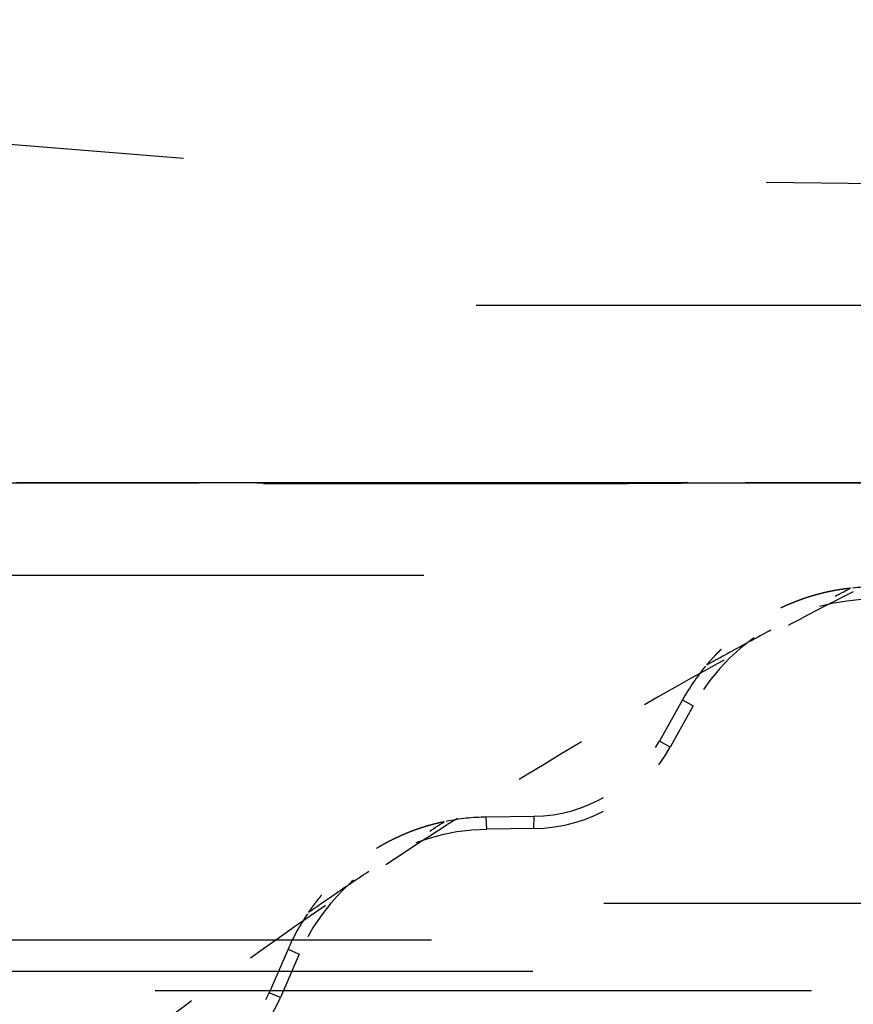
# Model space of a CAD drawing. Header units: millimetres. Extents: x 14186 to 17588, y 1400 to 3805.
# Tile 90 of 256: x 16303.34 to 16304.48, y 2698.79 to 2700.14. Entities that reach past the tile are written whole.
import ezdxf

# ---------------------------------------------------------------- set-up
doc = ezdxf.new("R2010")
doc.units = ezdxf.units.MM
doc.linetypes.add('HIDDEN', pattern=[0.2, 0.1, -0.1])
doc.layers.add('DEFAULT_2', color=8, linetype='HIDDEN')
doc.layers.add('dim', color=82, linetype='Continuous', lineweight=9)
doc.styles.get("Standard").update_dxf_attribs({"font": 'arial.ttf'})
doc.dimstyles.new('ISO-25', dxfattribs={"dimtxt": 2.5, "dimasz": 2.5, "dimexe": 1.25, "dimexo": 0.625, "dimtad": 1, "dimtxsty": 'Standard', "dimcen": 2.5, "dimadec": 0, "dimazin": 0, "dimtfac": 1, "dimtmove": 0, "dimatfit": 3, "dimfxl": 1, "dimarcsym": 0})

# ---------------------------------------------------------------- blocks, each defined once
blk = doc.blocks.new('*D27')
at = {"layer": 'Defpoints', "color": 0, "transparency": 16777216}
for p in [(17053.8506, 3119.6874), (16297.8248, 2320.6724)]:
    blk.add_point(p, dxfattribs=at)
at = {"layer": 'dim', "color": 0, "linetype": 'Continuous', "lineweight": -2, "transparency": 16777216}
for p, q in [((17253.4695, 3330.6569), (17070.3457, 3137.1204)), ((16297.8248, 2320.6724), (17053.8506, 3119.6874)), ((16281.3297, 2303.2393), (16264.8346, 2285.8063))]:
    blk.add_line(p, q, dxfattribs=at)
at = {"layer": 'dim', "color": 0, "transparency": 16777216}
for points in [[(17067.4402, 3139.8696), (17073.2513, 3134.3712), (17053.8506, 3119.6874)], [(16278.4242, 2305.9885), (16284.2352, 2300.4902), (16297.8248, 2320.6724)]]:
    blk.add_solid(points, dxfattribs=at)
at = {"layer": 'dim', "color": 0, "transparency": 16777216, "insert": (17191.287, 3297.1711), "char_height": 30, "attachment_point": 5, "rotation": 46.5835}
blk.add_mtext('∅1100', dxfattribs=at)
blk = doc.blocks.new('*D28')
at = {"layer": 'Defpoints', "color": 0, "transparency": 16777216}
for p in [(17217.9946, 2998.669), (16133.6809, 2441.6908)]:
    blk.add_point(p, dxfattribs=at)
at = {"layer": 'dim', "color": 0, "linetype": 'Continuous', "lineweight": -2, "transparency": 16777216}
for p, q in [((17380.1399, 3081.958), (17239.3428, 3009.635)), ((16133.6809, 2441.6908), (17217.9946, 2998.669)), ((16112.3326, 2430.7248), (16090.9843, 2419.7589))]:
    blk.add_line(p, q, dxfattribs=at)
at = {"layer": 'dim', "color": 0, "transparency": 16777216}
for points in [[(17237.5152, 3013.193), (17241.1705, 3006.0769), (17217.9946, 2998.669)], [(16110.5049, 2434.2829), (16114.1603, 2427.1668), (16133.6809, 2441.6908)]]:
    blk.add_solid(points, dxfattribs=at)
at = {"layer": 'dim', "color": 0, "transparency": 16777216, "insert": (17310.2934, 3070.985), "char_height": 30, "attachment_point": 5, "rotation": 27.1882}
blk.add_mtext('∅1219', dxfattribs=at)

msp = doc.modelspace()

# ---------------------------------------------------------------- linework, layer by layer
for centre, radius in [((16675.8377, 2720.1799), 609.5), ((16675.8377, 2720.1799), 550), ((16400.8377, 2720.1799), 275)]:
    msp.add_circle(centre, radius)
at = {"layer": 'DEFAULT_2', "color": 8, "linetype": 'HIDDEN', "ltscale": 9}
for p, q in [((16319.2632, 2699.7499), (16295.6532, 2699.7499)), ((16295.1382, 2698.9299), (16319.7782, 2698.9299)), ((16318.8232, 2698.8099), (16296.0932, 2698.8099))]:
    msp.add_line(p, q, dxfattribs=at)
at = {"layer": 'DEFAULT_2', "color": 8, "linetype": 'HIDDEN', "ltscale": 5}
for p, q in [((16300.0833, 2699.5064), (16314.254, 2699.5064)), ((16314.8329, 2699.5064), (16300.6624, 2699.5064))]:
    msp.add_line(p, q, dxfattribs=at)
at = {"layer": 'DEFAULT_2', "color": 8, "linetype": 'HIDDEN', "ltscale": 8}
msp.add_line((16291.8913, 2699.3799), (16317.7841, 2699.3799), dxfattribs=at)
at = {"layer": 'DEFAULT_2', "color": 8, "linetype": 'HIDDEN', "ltscale": 0.05}
for p, q in [((16304.2464, 2699.2091), (16304.2148, 2699.1522)), ((16304.2611, 2699.2009), (16304.2295, 2699.144)), ((16304.0422, 2699.0491), (16303.9772, 2699.0481)), ((16304.0418, 2699.0322), (16303.978, 2699.0313)), ((16303.7052, 2698.8669), (16303.6792, 2698.8071)), ((16303.7207, 2698.8602), (16303.6947, 2698.8005))]:
    msp.add_line(p, q, dxfattribs=at)
at = {"layer": 'DEFAULT_2', "color": 8, "linetype": 'HIDDEN', "ltscale": 0.01}
for p, q in [((16304.2464, 2699.2091), (16304.2611, 2699.2009)), ((16304.2295, 2699.144), (16304.2148, 2699.1522)), ((16303.978, 2699.0313), (16303.9772, 2699.0481)), ((16304.0422, 2699.0491), (16304.0418, 2699.0322)), ((16303.7052, 2698.8669), (16303.7207, 2698.8602)), ((16303.6947, 2698.8005), (16303.6792, 2698.8071))]:
    msp.add_line(p, q, dxfattribs=at)
at = {"layer": 'DEFAULT_2', "color": 8, "linetype": 'HIDDEN', "ltscale": 12}
msp.add_line((16285.902, 2698.8799), (16323.7734, 2698.8799), dxfattribs=at)
at = {"layer": 'DEFAULT_2', "color": 8, "linetype": 'HIDDEN', "ltscale": 8}
msp.add_lwpolyline([(16296.8387, 2698.8367), (16296.8409, 2698.8367), (16318.0741, 2698.8367)], dxfattribs=at)
at = {"layer": 'DEFAULT_2', "color": 8, "linetype": 'HIDDEN', "ltscale": 11}
for radius in [5.8792, 5.7793]:
    msp.add_circle((16307.4582, 2693.5299), radius, dxfattribs=at)
at = {"layer": 'DEFAULT_2', "color": 8, "linetype": 'HIDDEN', "ltscale": 9}
msp.add_arc((16304.8377, 2720.1799), 22, 87.81504, 272.18497, dxfattribs=at)
at = {"layer": 'DEFAULT_2', "color": 8, "linetype": 'HIDDEN', "ltscale": 8}
msp.add_arc((16304.8377, 2720.1799), 20.2679, 87.72358, 272.27642, dxfattribs=at)
at = {"layer": 'DEFAULT_2', "color": 8, "linetype": 'HIDDEN', "ltscale": 0.04}
for centre, start, end in [((16304.5098, 2699.0623), 85.2424, 95.7347), ((16304.5098, 2699.0623), 140.2859, 150.8671), ((16303.9817, 2698.7466), 90.8631, 101.3597), ((16303.9817, 2698.7466), 145.9109, 156.4921)]:
    msp.add_arc(centre, 0.3015, start, end, dxfattribs=at)
at = {"layer": 'DEFAULT_2', "color": 8, "linetype": 'HIDDEN', "ltscale": 0.2}
for centre, radius, start, end in [((16304.5098, 2699.0623), 0.2847, 85.2456, 150.8671), ((16307.4582, 2693.5299), 6.5442, 117.06888, 119.04037), ((16304.0392, 2699.2501), 0.2178, 270.6762, 330.8671), ((16307.4582, 2693.5299), 6.5442, 122.69388, 124.66537), ((16303.9817, 2698.7466), 0.2847, 90.7388, 156.4921), ((16303.495, 2698.8874), 0.2178, 276.4587, 336.4875)]:
    msp.add_arc(centre, radius, start, end, dxfattribs=at)
at = {"layer": 'DEFAULT_2', "color": 8, "linetype": 'HIDDEN', "ltscale": 0.3}
for start, end in [(119.04464, 122.68584), (124.66964, 128.3111)]:
    msp.add_arc((16307.4582, 2693.5299), 6.5442, start, end, dxfattribs=at)
at = {"layer": 'DEFAULT_2', "color": 8, "linetype": 'HIDDEN', "ltscale": 0.1}
for centre, start, end in [((16304.0392, 2699.2501), 270.8732, 330.8671), ((16303.495, 2698.8874), 276.489, 336.439)]:
    msp.add_arc(centre, 0.201, start, end, dxfattribs=at)
at = {"layer": 'DEFAULT_2', "color": 8, "linetype": 'HIDDEN', "ltscale": 5}
for points, knots in [([(16314.2538, 2699.5042), (16314.1062, 2699.5044), (16313.8109, 2699.5049), (16313.4419, 2699.5054), (16313.1467, 2699.5058), (16312.9253, 2699.506), (16312.7039, 2699.5061), (16312.4825, 2699.5063), (16312.261, 2699.5063), (16311.9658, 2699.5064), (16311.5968, 2699.5064), (16311.154, 2699.5064), (16310.7112, 2699.5064), (16310.2683, 2699.5064), (16309.8255, 2699.5064), (16309.3827, 2699.5064), (16308.9398, 2699.5064), (16308.497, 2699.5064), (16307.9066, 2699.5064), (16307.3162, 2699.5064), (16306.7257, 2699.5064), (16306.1353, 2699.5064), (16305.3972, 2699.5064), (16304.5116, 2699.5064), (16303.6259, 2699.5064), (16302.8879, 2699.5064), (16302.2974, 2699.5064), (16301.8546, 2699.5064), (16301.4856, 2699.5064), (16301.1904, 2699.5064), (16300.969, 2699.5064), (16300.7476, 2699.5064), (16300.5261, 2699.5064), (16300.3047, 2699.5064), (16300.1571, 2699.5064), (16300.0833, 2699.5064)], [0, 0, 0, 0, 0.03125, 0.0625, 0.078125, 0.09375, 0.109375, 0.125, 0.140625, 0.15625, 0.1875, 0.21875, 0.25, 0.28125, 0.3125, 0.34375, 0.375, 0.40625, 0.4375, 0.5, 0.53125, 0.5625, 0.625, 0.6875, 0.75, 0.8125, 0.84375, 0.875, 0.90625, 0.921875, 0.9375, 0.953125, 0.96875, 0.984375, 1, 1, 1, 1]), ([(16300.6626, 2699.5042), (16300.8102, 2699.5044), (16301.1054, 2699.5049), (16301.4744, 2699.5054), (16301.7697, 2699.5058), (16301.9911, 2699.506), (16302.2125, 2699.5061), (16302.4339, 2699.5063), (16302.6553, 2699.5063), (16302.9505, 2699.5064), (16303.3195, 2699.5064), (16303.7624, 2699.5064), (16304.2052, 2699.5064), (16304.648, 2699.5064), (16305.0908, 2699.5064), (16305.5337, 2699.5064), (16305.9765, 2699.5064), (16306.4193, 2699.5064), (16307.0097, 2699.5064), (16307.6002, 2699.5064), (16308.1906, 2699.5064), (16308.781, 2699.5064), (16309.5191, 2699.5064), (16310.4047, 2699.5064), (16311.1427, 2699.5064), (16311.7332, 2699.5064), (16312.176, 2699.5064), (16312.545, 2699.5064), (16312.8402, 2699.5064), (16313.1354, 2699.5064), (16313.4307, 2699.5064), (16313.7259, 2699.5064), (16313.9473, 2699.5064), (16314.1687, 2699.5064), (16314.3901, 2699.5064), (16314.6115, 2699.5064), (16314.7591, 2699.5064), (16314.8329, 2699.5064)], [0, 0, 0, 0, 0.03125, 0.0625, 0.078125, 0.09375, 0.109375, 0.125, 0.140625, 0.15625, 0.1875, 0.21875, 0.25, 0.28125, 0.3125, 0.34375, 0.375, 0.40625, 0.4375, 0.5, 0.53125, 0.5625, 0.625, 0.6875, 0.75, 0.78125, 0.8125, 0.84375, 0.859375, 0.875, 0.90625, 0.921875, 0.9375, 0.953125, 0.96875, 0.984375, 1, 1, 1, 1]), ([(16314.2446, 2699.5044), (16314.0972, 2699.5045), (16313.8024, 2699.5048), (16313.3601, 2699.5051), (16312.9916, 2699.5053), (16312.6968, 2699.5054), (16312.4019, 2699.5054), (16312.0334, 2699.5055), (16311.5912, 2699.5055), (16311.1489, 2699.5055), (16310.5592, 2699.5055), (16309.9696, 2699.5055), (16309.3799, 2699.5055), (16308.9377, 2699.5055), (16308.4954, 2699.5055), (16308.0532, 2699.5055), (16307.6109, 2699.5055), (16307.0213, 2699.5055), (16306.2842, 2699.5055), (16305.5471, 2699.5055), (16304.9574, 2699.5055), (16304.5152, 2699.5055), (16304.073, 2699.5055), (16303.6307, 2699.5055), (16303.1885, 2699.5055), (16302.5988, 2699.5055), (16302.0091, 2699.5055), (16301.4932, 2699.5055), (16301.1983, 2699.5055), (16300.9772, 2699.5055), (16300.7561, 2699.5055), (16300.4613, 2699.5056), (16300.2401, 2699.5057), (16300.0927, 2699.5058)], [0, 0, 0, 0, 0.03125, 0.0625, 0.09375, 0.109375, 0.125, 0.15625, 0.1875, 0.21875, 0.25, 0.3125, 0.34375, 0.375, 0.40625, 0.4375, 0.46875, 0.5, 0.5625, 0.625, 0.65625, 0.6875, 0.71875, 0.75, 0.78125, 0.8125, 0.875, 0.90625, 0.921875, 0.9375, 0.953125, 0.96875, 1, 1, 1, 1]), ([(16300.6717, 2699.5044), (16300.8191, 2699.5045), (16301.114, 2699.5048), (16301.5562, 2699.5051), (16301.9248, 2699.5053), (16302.2196, 2699.5054), (16302.5144, 2699.5054), (16302.883, 2699.5055), (16303.3252, 2699.5055), (16303.7675, 2699.5055), (16304.3571, 2699.5055), (16304.9468, 2699.5055), (16305.5365, 2699.5055), (16305.9787, 2699.5055), (16306.421, 2699.5055), (16306.8632, 2699.5055), (16307.3055, 2699.5055), (16307.8952, 2699.5055), (16308.6322, 2699.5055), (16309.3693, 2699.5055), (16309.959, 2699.5055), (16310.4012, 2699.5055), (16310.8435, 2699.5055), (16311.2857, 2699.5055), (16311.728, 2699.5055), (16312.3177, 2699.5055), (16312.9073, 2699.5055), (16313.4233, 2699.5055), (16313.7181, 2699.5055), (16313.9392, 2699.5055), (16314.1604, 2699.5055), (16314.4552, 2699.5056), (16314.6763, 2699.5057), (16314.8237, 2699.5058)], [0, 0, 0, 0, 0.03125, 0.0625, 0.09375, 0.109375, 0.125, 0.15625, 0.1875, 0.21875, 0.25, 0.3125, 0.34375, 0.375, 0.40625, 0.4375, 0.46875, 0.5, 0.5625, 0.625, 0.65625, 0.6875, 0.71875, 0.75, 0.78125, 0.8125, 0.875, 0.90625, 0.921875, 0.9375, 0.953125, 0.96875, 1, 1, 1, 1])]:
    msp.add_open_spline(points, degree=3, knots=knots, dxfattribs=at)
at = {"layer": 'DEFAULT_2', "color": 8, "linetype": 'HIDDEN', "ltscale": 0.2}
for points, knots in [([(16304.2795, 2699.2569), (16304.2958, 2699.2659), (16304.3284, 2699.2838), (16304.3776, 2699.3103), (16304.427, 2699.3364), (16304.4601, 2699.3535), (16304.4767, 2699.362)], [0, 0, 0, 0, 0.25, 0.5, 0.75, 1, 1, 1, 1]), ([(16304.4767, 2699.362), (16304.4743, 2699.3617), (16304.4696, 2699.3611), (16304.4637, 2699.3603), (16304.459, 2699.3595), (16304.4554, 2699.3589), (16304.4519, 2699.3582), (16304.4484, 2699.3575), (16304.4449, 2699.3568), (16304.4414, 2699.356), (16304.438, 2699.3552), (16304.4351, 2699.3544), (16304.4328, 2699.3538), (16304.431, 2699.3534), (16304.4293, 2699.3529), (16304.427, 2699.3522), (16304.4241, 2699.3514), (16304.4207, 2699.3504), (16304.4173, 2699.3493), (16304.4128, 2699.3478), (16304.4072, 2699.3458), (16304.4016, 2699.3437), (16304.3972, 2699.3419), (16304.3939, 2699.3405), (16304.3911, 2699.3394), (16304.3889, 2699.3384), (16304.3868, 2699.3375), (16304.384, 2699.3362), (16304.3797, 2699.3342), (16304.3744, 2699.3316), (16304.368, 2699.3283), (16304.3618, 2699.3249), (16304.3566, 2699.3219), (16304.3525, 2699.3194), (16304.3495, 2699.3175), (16304.3464, 2699.3156), (16304.3424, 2699.313), (16304.3375, 2699.3097), (16304.3326, 2699.3062), (16304.3288, 2699.3034), (16304.326, 2699.3013), (16304.3231, 2699.2991), (16304.3203, 2699.2968), (16304.3176, 2699.2946), (16304.3148, 2699.2923), (16304.3121, 2699.29), (16304.3094, 2699.2876), (16304.3067, 2699.2852), (16304.3032, 2699.282), (16304.2998, 2699.2787), (16304.2968, 2699.2758), (16304.2951, 2699.2741), (16304.2935, 2699.2724), (16304.2914, 2699.2702), (16304.2882, 2699.2667), (16304.2842, 2699.2623), (16304.281, 2699.2587), (16304.2795, 2699.2569)], [0, 0, 0, 0, 0.031246, 0.062496, 0.078123, 0.093749, 0.109375, 0.125001, 0.140627, 0.156252, 0.171877, 0.187501, 0.195314, 0.203126, 0.210939, 0.218751, 0.234376, 0.250002, 0.265627, 0.281252, 0.312502, 0.343752, 0.359377, 0.375002, 0.390627, 0.398439, 0.406252, 0.421877, 0.437501, 0.468751, 0.5, 0.531249, 0.562498, 0.578123, 0.593748, 0.609373, 0.624998, 0.656247, 0.687497, 0.703122, 0.718748, 0.734373, 0.749998, 0.765624, 0.781249, 0.796874, 0.812499, 0.828123, 0.843748, 0.874999, 0.890624, 0.898437, 0.906251, 0.921877, 0.937504, 0.968754, 1, 1, 1, 1]), ([(16303.7335, 2698.9177), (16303.7488, 2698.9283), (16303.7795, 2698.9494), (16303.8258, 2698.9805), (16303.8725, 2699.0113), (16303.9037, 2699.0316), (16303.9194, 2699.0416)], [0, 0, 0, 0, 0.25, 0.5, 0.75, 1, 1, 1, 1]), ([(16303.9194, 2699.0416), (16303.917, 2699.0411), (16303.9124, 2699.0401), (16303.9066, 2699.0387), (16303.902, 2699.0375), (16303.8986, 2699.0365), (16303.8951, 2699.0355), (16303.8917, 2699.0344), (16303.8883, 2699.0334), (16303.8849, 2699.0322), (16303.8815, 2699.0311), (16303.8787, 2699.0301), (16303.8765, 2699.0292), (16303.8748, 2699.0286), (16303.8731, 2699.028), (16303.8709, 2699.0271), (16303.8682, 2699.026), (16303.8649, 2699.0246), (16303.8616, 2699.0232), (16303.8572, 2699.0212), (16303.8518, 2699.0187), (16303.8465, 2699.0161), (16303.8422, 2699.0139), (16303.8391, 2699.0122), (16303.8365, 2699.0108), (16303.8344, 2699.0096), (16303.8323, 2699.0084), (16303.8297, 2699.0069), (16303.8256, 2699.0045), (16303.8206, 2699.0014), (16303.8146, 2698.9975), (16303.8087, 2698.9934), (16303.8038, 2698.99), (16303.8, 2698.9871), (16303.7971, 2698.985), (16303.7943, 2698.9828), (16303.7906, 2698.9798), (16303.786, 2698.976), (16303.7815, 2698.9721), (16303.778, 2698.9689), (16303.7753, 2698.9664), (16303.7727, 2698.964), (16303.7702, 2698.9615), (16303.7676, 2698.959), (16303.7651, 2698.9564), (16303.7627, 2698.9539), (16303.7602, 2698.9512), (16303.7578, 2698.9486), (16303.7546, 2698.945), (16303.7515, 2698.9414), (16303.7489, 2698.9382), (16303.7474, 2698.9364), (16303.7459, 2698.9345), (16303.744, 2698.9322), (16303.7411, 2698.9284), (16303.7376, 2698.9236), (16303.7348, 2698.9197), (16303.7335, 2698.9177)], [0, 0, 0, 0, 0.031246, 0.062496, 0.078123, 0.093749, 0.109375, 0.125001, 0.140627, 0.156252, 0.171877, 0.187501, 0.195314, 0.203126, 0.210939, 0.218751, 0.234376, 0.250002, 0.265627, 0.281252, 0.312502, 0.343752, 0.359377, 0.375002, 0.390627, 0.398439, 0.406252, 0.421877, 0.437501, 0.468751, 0.5, 0.531249, 0.562498, 0.578123, 0.593748, 0.609373, 0.624998, 0.656247, 0.687497, 0.703122, 0.718748, 0.734373, 0.749998, 0.765624, 0.781249, 0.796874, 0.812499, 0.828123, 0.843748, 0.874999, 0.890624, 0.898437, 0.906251, 0.921877, 0.937504, 0.968754, 1, 1, 1, 1])]:
    msp.add_open_spline(points, degree=3, knots=knots, dxfattribs=at)

# ---------------------------------------------------------------- dimensions: what is measured, and where the dimension line sits
at = {"layer": 'dim'}
dim = msp.add_diameter_dim_2p(p1=(16297.8248, 2320.6724), p2=(17053.8506, 3119.6874), dimstyle='ISO-25', override={"dimtxt": 30, "dimasz": 24, "dimexe": 5.997, "dimexo": 5.997, "dimgap": 5.997, "dimdsep": 46, "dimarcsym": 1}, dxfattribs=at)
dim.commit()
dim.dimension.update_dxf_attribs({"geometry": '*D27', "text_midpoint": (17207.3786, 3281.9453), "dimtype": 131})
dim = msp.add_diameter_dim_2p(p1=(16133.6809, 2441.6908), p2=(17217.9946, 2998.669), dimstyle='ISO-25', override={"dimtxt": 30, "dimasz": 24, "dimexe": 5.997, "dimexo": 5.997, "dimgap": 5.997, "dimdsep": 46, "dimarcsym": 1}, dxfattribs=at)
dim.commit()
dim.dimension.update_dxf_attribs({"geometry": '*D28', "text_midpoint": (17310.2934, 3070.985)})

doc.saveas('drawing.dxf')
